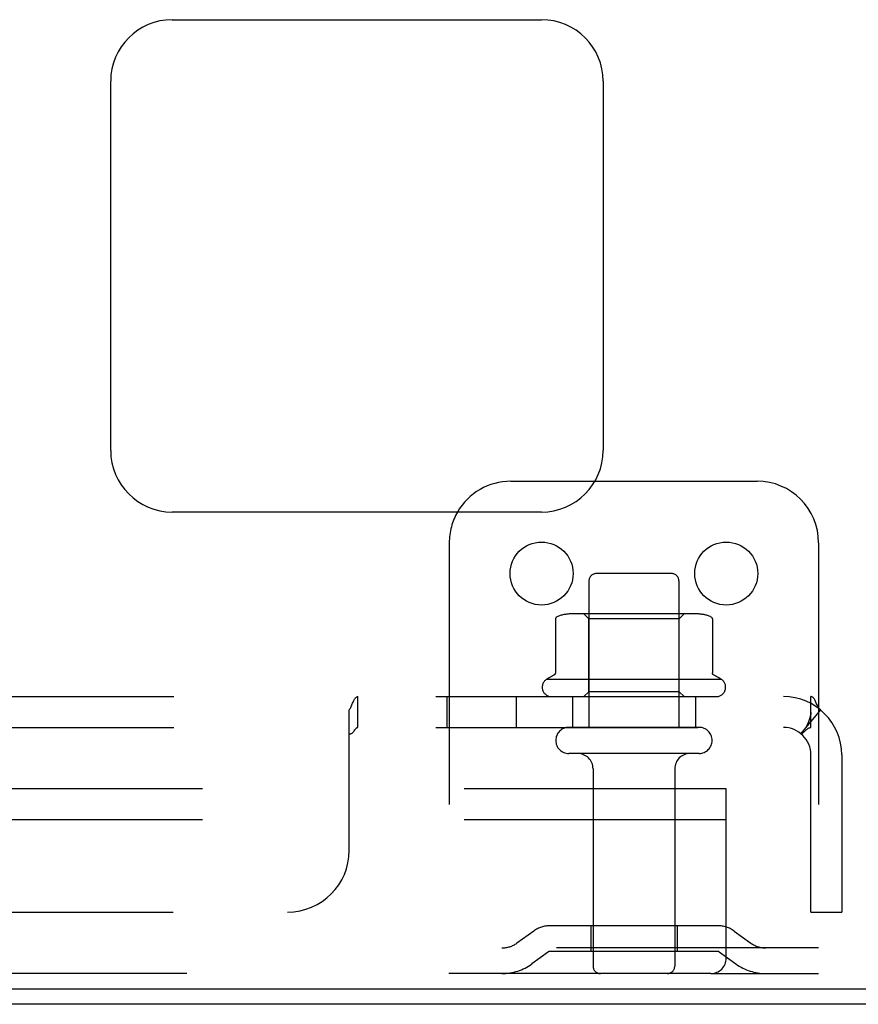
# Model space of a CAD drawing. Header units: inches. Extents: x 0 to 193, y 0 to 125.
# Tile 7 of 99: x 40.82 to 44.23, y 93.28 to 97.28. Entities that reach past the tile are written whole.
import ezdxf

# ---------------------------------------------------------------- set-up
doc = ezdxf.new("R2010")
doc.units = ezdxf.units.IN
doc.header["$LTSCALE"] = 10.63801
doc.header["$MEASUREMENT"] = 0
doc.linetypes.add('HIDDEN', pattern=[0.2, 0.1, -0.1])
doc.layers.get('0').update_dxf_attribs({"linetype": 'CONTINUOUS'})
doc.layers.add('DEFAULT_2', color=8, linetype='HIDDEN')
doc.layers.add('MAIN_ENCLOSURE_SUBPANEL', color=7, linetype='CONTINUOUS')

msp = doc.modelspace()

# ---------------------------------------------------------------- linework, layer by layer
at = {"color": 7, "linetype": 'Continuous'}
for p, q in [((41.4398, 97.2846), (42.9398, 97.2846)), ((41.1898, 95.5346), (41.1898, 97.0346)), ((43.1898, 97.0346), (43.1898, 95.5346)), ((42.8148, 95.4096), (43.1563, 95.4096)), ((42.9398, 95.2846), (41.4398, 95.2846)), ((7.4398, 93.3471), (46.8148, 93.3471)), ((46.6898, 93.2846), (7.5648, 93.2846))]:
    msp.add_line(p, q, dxfattribs=at)
for centre, start, end in [((41.4398, 97.0346), 90, 180), ((42.9398, 97.0346), 0, 90), ((41.4398, 95.5346), 180, 270), ((42.9398, 95.5346), 270, 360), ((42.8148, 95.1596), 90, 150)]:
    msp.add_arc(centre, 0.25, start, end, dxfattribs=at)
at = {"layer": 'DEFAULT_2', "color": 8, "linetype": 'HIDDEN'}
for p, q in [((43.1563, 95.4096), (43.8148, 95.4096)), ((42.5648, 95.1596), (42.5648, 93.4096)), ((44.0648, 95.1596), (44.0648, 93.4096)), ((43.1318, 95.0046), (43.1318, 94.4096)), ((43.4678, 95.0346), (43.1618, 95.0346)), ((43.4978, 95.0046), (43.4978, 94.4096)), ((42.9959, 94.8493), (42.9959, 94.6312)), ((43.5704, 94.8706), (43.0592, 94.8706)), ((43.1313, 94.8506), (43.1113, 94.8706)), ((43.4983, 94.8506), (43.1313, 94.8506)), ((43.1313, 94.5546), (43.1313, 94.8506)), ((43.4983, 94.8506), (43.5183, 94.8706)), ((43.4983, 94.5546), (43.4983, 94.8506)), ((43.6337, 94.8493), (43.6337, 94.6312)), ((43.6707, 94.6046), (42.959, 94.6046)), ((42.9807, 94.5346), (43.649, 94.5346)), ((43.1313, 94.5546), (43.1113, 94.5346)), ((43.4983, 94.5546), (43.1313, 94.5546)), ((43.4983, 94.5546), (43.5183, 94.5346)), ((43.5793, 94.4096), (43.0503, 94.4096)), ((43.5793, 94.3036), (43.0503, 94.3036)), ((43.1488, 94.2411), (43.1488, 93.4396)), ((43.4808, 94.2411), (43.4808, 93.4396)), ((43.6898, 94.1596), (10.9398, 94.1596)), ((43.6898, 94.0346), (43.6898, 94.1596)), ((43.6898, 94.0346), (10.9398, 94.0346)), ((43.6898, 93.4721), (43.6898, 94.0346)), ((43.6553, 93.6036), (42.9743, 93.6036)), ((43.1398, 93.6036), (43.1398, 93.4996)), ((43.4898, 93.6036), (43.4898, 93.4996)), ((42.9077, 93.5821), (42.8397, 93.5332)), ((43.7219, 93.5821), (43.7899, 93.5332)), ((44.0648, 93.5136), (42.5648, 93.5136)), ((42.9684, 93.4977), (42.9005, 93.4488)), ((43.6553, 93.4996), (42.9743, 93.4996)), ((43.6612, 93.4977), (43.7291, 93.4488)), ((43.6273, 93.4096), (11.0023, 93.4096)), ((43.6273, 93.4096), (44.0648, 93.4096))]:
    msp.add_line(p, q, dxfattribs=at)
for points in [[(43.0019, 94.8584), (43.0004, 94.8577), (42.9991, 94.8566), (42.998, 94.8554), (42.9971, 94.8539), (42.9964, 94.8523), (42.996, 94.8506), (42.9959, 94.8493)], [(43.6278, 94.8584), (43.6292, 94.8577), (43.6305, 94.8566), (43.6317, 94.8554), (43.6326, 94.8539), (43.6332, 94.8523), (43.6336, 94.8506), (43.6337, 94.8493)], [(42.9959, 94.6311), (42.9959, 94.6299), (42.9956, 94.6287), (42.9953, 94.6277), (42.995, 94.6269), (42.9946, 94.6262), (42.9943, 94.6256), (42.9939, 94.6251), (42.9936, 94.6247), (42.9933, 94.6243), (42.9929, 94.624), (42.9926, 94.6237), (42.9923, 94.6234), (42.992, 94.6232), (42.9917, 94.6229), (42.9914, 94.6227), (42.9912, 94.6226), (42.9909, 94.6224), (42.9906, 94.6223)], [(43.639, 94.6223), (43.6387, 94.6224), (43.6385, 94.6226), (43.6382, 94.6227), (43.6379, 94.6229), (43.6376, 94.6232), (43.6373, 94.6234), (43.637, 94.6237), (43.6367, 94.624), (43.6364, 94.6243), (43.636, 94.6247), (43.6357, 94.6251), (43.6353, 94.6256), (43.635, 94.6262), (43.6346, 94.6269), (43.6343, 94.6277), (43.634, 94.6287), (43.6338, 94.6299), (43.6337, 94.6311)]]:
    msp.add_lwpolyline(points, dxfattribs=at)
for centre in [(42.9398, 95.0346), (43.6898, 95.0346)]:
    msp.add_circle(centre, 0.128, dxfattribs=at)
for centre, radius, start, end in [((43.8148, 95.1596), 0.25, 0, 90), ((42.8148, 95.1596), 0.25, 150, 180), ((43.1618, 95.0046), 0.03, 90, 180), ((43.4678, 95.0046), 0.03, 0, 90), ((43.0592, 94.7294), 0.1412, 90, 113.95), ((43.5704, 94.7294), 0.1412, 66.05, 90), ((42.9807, 94.573), 0.0384, 124.4497, 270), ((43.3148, 94.0044), 0.6977, 117.6814, 120.6631), ((43.3148, 94.0044), 0.6977, 59.3369, 62.3186), ((43.649, 94.573), 0.0384, 270, 55.5503), ((43.0503, 94.3566), 0.053, 90, 270), ((43.5793, 94.3566), 0.053, 270, 90), ((43.0863, 94.2411), 0.0625, 0, 90), ((43.5433, 94.2411), 0.0625, 90, 180), ((42.9743, 93.4896), 0.114, 90, 125.7539), ((43.6553, 93.4896), 0.114, 54.2461, 90), ((42.779, 93.6176), 0.104, 270, 305.7539), ((43.8507, 93.6176), 0.104, 234.2461, 270), ((42.9743, 93.4896), 0.01, 90, 125.7539), ((43.6553, 93.4896), 0.01, 54.2461, 90), ((42.779, 93.6176), 0.208, 270, 305.7539), ((43.6273, 93.4721), 0.0625, 270, 360), ((43.8507, 93.6176), 0.208, 234.2461, 270), ((43.1788, 93.4396), 0.03, 180, 270), ((43.4508, 93.4396), 0.03, 270, 360)]:
    msp.add_arc(centre, radius, start, end, dxfattribs=at)
at = {"layer": 'MAIN_ENCLOSURE_SUBPANEL', "color": 8, "linetype": 'HIDDEN'}
for p, q in [((10.5961, 94.5346), (44.0336, 94.5346)), ((42.1939, 94.4096), (42.1939, 94.5346)), ((42.5556, 94.5346), (42.5556, 94.4096)), ((42.8366, 94.5346), (42.8366, 94.4096)), ((43.0648, 94.5346), (43.0648, 94.4096)), ((43.5648, 94.5346), (43.5648, 94.4096)), ((44.0336, 94.4096), (44.0336, 94.5346)), ((42.1586, 93.9096), (42.1586, 94.4807)), ((44.0721, 94.4807), (43.9927, 94.3841)), ((44.0276, 94.4438), (44.0271, 94.4421)), ((44.0281, 94.4454), (44.0276, 94.4438)), ((44.0293, 94.4493), (44.0289, 94.4477)), ((44.0297, 94.4508), (44.0293, 94.4493)), ((44.0302, 94.4523), (44.0297, 94.4508)), ((44.0305, 94.4537), (44.0302, 94.4523)), ((10.5961, 94.4096), (44.0336, 94.4096)), ((44.0132, 94.4091), (44.0138, 94.4098)), ((42.1729, 94.3884), (42.1743, 94.3899)), ((44.0336, 93.6596), (44.0336, 94.2976)), ((44.1586, 94.2976), (44.1586, 93.6596)), ((12.7211, 93.6596), (41.9086, 93.6596)), ((44.0336, 93.6596), (44.1586, 93.6596))]:
    msp.add_line(p, q, dxfattribs=at)
for points in [[(42.1756, 94.5154), (42.1771, 94.5186), (42.1787, 94.5215), (42.1803, 94.5243), (42.1821, 94.527), (42.184, 94.5294), (42.1859, 94.5312), (42.1877, 94.5326), (42.1894, 94.5336), (42.1911, 94.5342), (42.1926, 94.5345), (42.1939, 94.5346)], [(42.1787, 94.5215), (42.1803, 94.5243), (42.1821, 94.527), (42.184, 94.5294), (42.1859, 94.5312)], [(42.1877, 94.5326), (42.1894, 94.5336), (42.1911, 94.5342), (42.1926, 94.5345), (42.1939, 94.5346)], [(44.0538, 94.512), (44.0523, 94.5154), (44.0507, 94.5186), (44.0492, 94.5215), (44.0476, 94.5243), (44.0458, 94.527), (44.0439, 94.5294), (44.0421, 94.5312), (44.0402, 94.5326), (44.0384, 94.5336), (44.0366, 94.5342), (44.035, 94.5345), (44.0336, 94.5346)], [(42.1586, 94.4807), (42.1601, 94.4827), (42.1617, 94.485), (42.1633, 94.4877), (42.1649, 94.4908), (42.1664, 94.4941), (42.168, 94.4976), (42.1695, 94.5012)], [(42.1601, 94.4827), (42.1617, 94.485), (42.1633, 94.4877), (42.1649, 94.4908), (42.1664, 94.4941)], [(42.1695, 94.5012), (42.1725, 94.5085), (42.1741, 94.512), (42.1756, 94.5154)], [(44.0721, 94.4807), (44.0699, 94.4827), (44.0678, 94.485), (44.0658, 94.4877), (44.0639, 94.4908), (44.062, 94.4941), (44.0602, 94.4976), (44.0585, 94.5012), (44.0569, 94.5049), (44.0538, 94.512)], [(44.0271, 94.4421), (44.0266, 94.4405), (44.0263, 94.4396), (44.026, 94.4388), (44.0257, 94.4379), (44.0253, 94.437), (44.025, 94.4361), (44.0247, 94.4352), (44.0243, 94.4342), (44.024, 94.4333), (44.0236, 94.4323), (44.0232, 94.4313), (44.0228, 94.4304), (44.0224, 94.4294), (44.022, 94.4284), (44.0216, 94.4274), (44.0212, 94.4265), (44.0208, 94.4255), (44.0204, 94.4246), (44.02, 94.4237), (44.0196, 94.4229), (44.0193, 94.422), (44.0189, 94.4212), (44.0185, 94.4203), (44.0181, 94.4195), (44.0177, 94.4188), (44.0174, 94.418), (44.017, 94.4172), (44.0166, 94.4165), (44.0163, 94.4157), (44.0159, 94.415), (44.0155, 94.4143), (44.0152, 94.4136), (44.0148, 94.4129), (44.0144, 94.4122), (44.0141, 94.4115), (44.0137, 94.4109), (44.0134, 94.4102), (44.013, 94.4096), (44.0127, 94.409), (44.0123, 94.4084), (44.012, 94.4079), (44.0117, 94.4073), (44.0114, 94.4068), (44.0111, 94.4064), (44.0109, 94.406), (44.0107, 94.4058), (44.0106, 94.4057)], [(44.0289, 94.4477), (44.0284, 94.4462), (44.0281, 94.4454)], [(44.0337, 94.4694), (44.0337, 94.4694), (44.0337, 94.4693), (44.0336, 94.4691), (44.0336, 94.4689), (44.0336, 94.4686), (44.0335, 94.4682), (44.0335, 94.4677), (44.0334, 94.4672), (44.0333, 94.4667), (44.0332, 94.4661), (44.0331, 94.4656), (44.033, 94.465), (44.0329, 94.4644), (44.0328, 94.4638), (44.0327, 94.4631), (44.0326, 94.4625), (44.0325, 94.4619), (44.0323, 94.4613), (44.0322, 94.4606), (44.032, 94.46), (44.0319, 94.4593), (44.0317, 94.4586), (44.0316, 94.458), (44.0314, 94.4573), (44.0313, 94.4566), (44.0311, 94.4559), (44.0309, 94.4552), (44.0307, 94.4544), (44.0305, 94.4537)], [(44.0336, 94.466), (44.0336, 94.4666), (44.0336, 94.4671), (44.0336, 94.4676), (44.0336, 94.4681), (44.0336, 94.4685), (44.0336, 94.4689), (44.0336, 94.4692), (44.0337, 94.4693), (44.0337, 94.4694)], [(42.181, 94.399), (42.1823, 94.4009), (42.1837, 94.4028), (42.1852, 94.4046), (42.1867, 94.4062), (42.1881, 94.4074)], [(42.1881, 94.4074), (42.1896, 94.4084), (42.1911, 94.4091), (42.1925, 94.4095), (42.1939, 94.4096)], [(42.1896, 94.4084), (42.1911, 94.4091), (42.1925, 94.4095), (42.1939, 94.4096)], [(44.01, 94.3951), (44.0121, 94.3971), (44.0142, 94.399), (44.0165, 94.4009), (44.0189, 94.4028), (44.0213, 94.4046), (44.0236, 94.4062), (44.0259, 94.4074), (44.028, 94.4084), (44.0301, 94.4091), (44.0319, 94.4095), (44.0336, 94.4096)], [(44.0106, 94.4057), (44.0106, 94.4056), (44.0105, 94.4056), (44.0106, 94.4056), (44.0107, 94.4058), (44.0108, 94.406), (44.011, 94.4062), (44.0113, 94.4066), (44.0115, 94.4069), (44.0118, 94.4073), (44.0122, 94.4077), (44.0125, 94.4081), (44.0129, 94.4086), (44.0132, 94.4091)], [(42.1586, 94.3841), (42.1603, 94.3837), (42.1621, 94.3836), (42.1637, 94.3836), (42.1653, 94.3839), (42.1668, 94.3843), (42.1683, 94.385), (42.1699, 94.3859), (42.1714, 94.3871), (42.1729, 94.3884), (42.1743, 94.3899), (42.1756, 94.3915), (42.177, 94.3932), (42.1783, 94.3951), (42.181, 94.399)], [(42.1603, 94.3837), (42.1621, 94.3836), (42.1637, 94.3836)], [(42.1653, 94.3839), (42.1668, 94.3843), (42.1683, 94.385)], [(43.9927, 94.3841), (43.9934, 94.3837), (43.9941, 94.3836), (43.995, 94.3836), (43.9959, 94.3839), (43.997, 94.3843), (43.9981, 94.385), (43.9995, 94.3859), (44.001, 94.3871), (44.0026, 94.3884), (44.0043, 94.3899), (44.0061, 94.3915), (44.01, 94.3951)]]:
    msp.add_lwpolyline(points, dxfattribs=at)
for centre, radius, start, end in [((43.9216, 94.2976), 0.237, 0, 90), ((43.9216, 94.2976), 0.112, 0, 90), ((41.9086, 93.9096), 0.25, 270, 360)]:
    msp.add_arc(centre, radius, start, end, dxfattribs=at)

doc.saveas('drawing.dxf')
